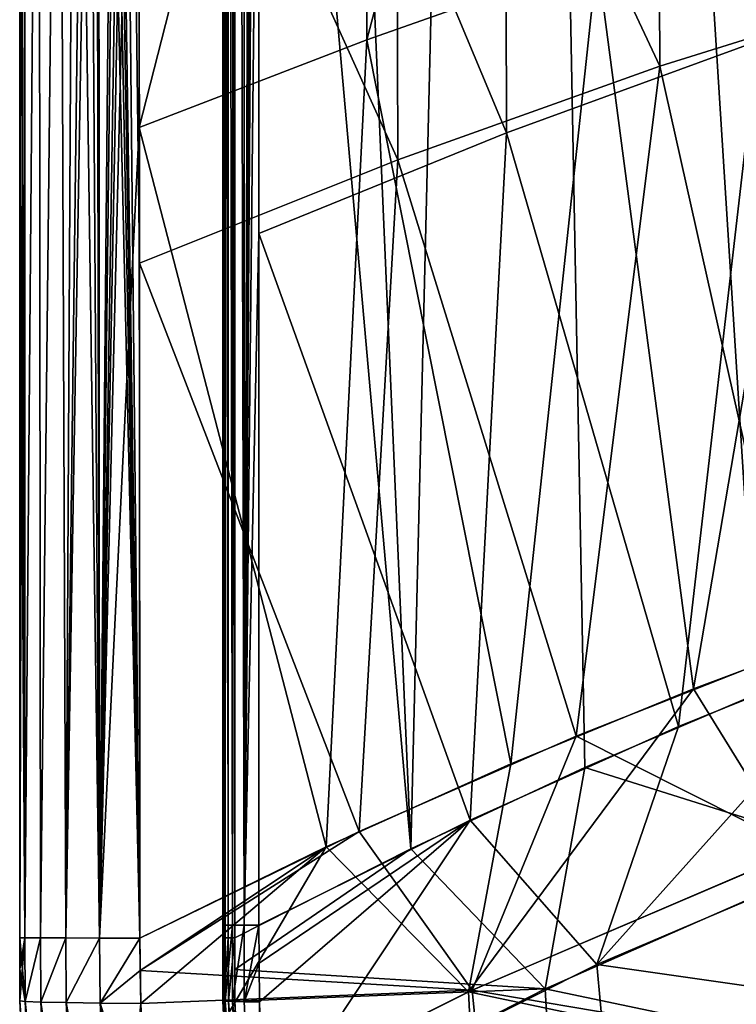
# Model space of a CAD drawing. Header units: metres. Extents: x -109 to 109, y -63 to 140.
# Tile 163 of 256: x -25 to -18.65, y -37.63 to -28.9. Entities that reach past the tile are written whole.
import ezdxf

# ---------------------------------------------------------------- set-up
doc = ezdxf.new("R2010")
doc.units = ezdxf.units.M
doc.layers.add('solid_502308_SW0001', color=7, linetype='CONTINUOUS')

msp = doc.modelspace()

# ---------------------------------------------------------------- linework, layer by layer
at = {"layer": 'solid_502308_SW0001'}
for points in [[(-23.187073, -37.041531, -8.981738), (-23.187382, -0.1, -9.000574), (-23.200001, -0.1, -8.930672)], [(-23.187073, -37.041531, -8.981738), (-23.200001, -0.1, -8.930672), (-23.200001, -18.5261, -8.920704)], [(-23.149965, -37.041565, -9.04333), (-23.151131, -0.1, -9.06166), (-23.187382, -0.1, -9.000574)], [(-23.149965, -37.041565, -9.04333), (-23.187382, -0.1, -9.000574), (-23.187073, -37.041531, -8.981738)], [(-23.160345, -11.179615, 8.8), (-23.097219, -0.1, 8.928406), (-23.113243, -36.92849, 8.880241)], [(-23.149965, -37.041565, -9.04333), (-23.093491, -37.041588, -9.087804), (-23.151131, -0.1, -9.06166)], [(-23.094622, -18.601902, -9.096863), (-23.151131, -0.1, -9.06166), (-23.093491, -37.041588, -9.087804)], [(-23.113243, -36.92849, 8.880241), (-23.097219, -0.1, 8.928406), (-23.010782, -36.92857, 9.006798)], [(-23.010782, -36.92857, 9.006798), (-23.097219, -0.1, 8.928406), (-23.002638, -0.1, 9.037434)], [(-21.532841, -36.251106, -9.881815), (-20.659061, -0.1, -10.347654), (-23.095821, -0.1, -9.10622)], [(-23.094622, -18.601902, -9.096863), (-21.532841, -36.251106, -9.881815), (-23.095821, -0.1, -9.10622)], [(-23.010782, -36.92857, 9.006798), (-23.002638, -0.1, 9.037434), (-22.884808, -0.1, 9.120704)], [(-23.010782, -36.92857, 9.006798), (-22.884808, -0.1, 9.120704), (-22.883661, -6.219721, 9.117373)], [(-19.987917, -35.531006, -10.606988), (-20.659061, -0.1, -10.347654), (-21.532841, -36.251106, -9.881815)], [(-18.46015, -34.878109, -11.266052), (-20.659061, -0.1, -10.347654), (-19.987917, -35.531006, -10.606988)], [(-18.15, -18.1, -11.420876), (-20.659061, -0.1, -10.347654), (-18.46015, -34.878109, -11.266052)], [(-24.308151, -1.100415, 10.342981), (-23.938427, -31.06074, 10.580273), (-23.942173, -25.063271, 10.581418)], [(-24.308151, -1.100415, 10.342981), (-23.934727, -37.042408, 10.579134), (-23.938427, -31.06074, 10.580273)], [(-24.299999, -12.099945, 10.344012), (-23.934727, -37.042408, 10.579134), (-24.308151, -1.100415, 10.342981)], [(-23.957495, -1.100482, -10.686028), (-24.293329, -37.042282, -10.436552), (-24.299999, -21.099623, -10.439206)], [(-23.957495, -1.100482, -10.686028), (-23.952848, -8.272745, -10.684643), (-24.293329, -37.042282, -10.436552)], [(-23.010782, -36.92857, 9.006798), (-22.883661, -6.219721, 9.117373), (-22.882523, -12.362984, 9.114064)], [(-23.952848, -8.272745, -10.684643), (-23.948236, -15.472247, -10.683257), (-24.293329, -37.042282, -10.436552)], [(-23.195423, -11.115494, 8.659508), (-23.200001, -36.928303, 8.569467), (-23.200001, -23.97971, 8.577448)], [(-23.195423, -11.115494, 8.659508), (-23.190205, -11.124994, 8.693499), (-23.200001, -36.928303, 8.569467)], [(-23.190205, -11.124994, 8.693499), (-23.181944, -11.140155, 8.731605), (-23.200001, -36.928303, 8.569467)], [(-23.181944, -11.140155, 8.731605), (-23.177904, -36.928398, 8.730795), (-23.200001, -36.928303, 8.569467)], [(-23.181944, -11.140155, 8.731605), (-23.160345, -11.179615, 8.8), (-23.177904, -36.928398, 8.730795)], [(-23.160345, -11.179615, 8.8), (-23.113243, -36.92849, 8.880241), (-23.177904, -36.928398, 8.730795)], [(-24.299999, -12.099945, 10.344012), (-24.299999, -15.099955, 10.342402), (-23.934727, -37.042408, 10.579134)], [(-23.010782, -36.92857, 9.006798), (-22.882523, -12.362984, 9.114064), (-22.88139, -18.521925, 9.110778)], [(-24.299999, -15.099955, 10.342402), (-24.299999, -18.099964, 10.340799), (-23.934727, -37.042408, 10.579134)], [(-23.948236, -15.472247, -10.683257), (-23.94599, -19.008158, -10.682578), (-24.293329, -37.042282, -10.436552)], [(-24.299999, -18.099964, 10.340799), (-24.299999, -21.099976, 10.339206), (-23.934727, -37.042408, 10.579134)], [(-23.200001, -36.928303, 8.569467), (-23.200001, -37.041496, -8.911003), (-23.200001, -18.5261, -8.920704)], [(-23.187073, -37.041531, -8.981738), (-23.200001, -18.5261, -8.920704), (-23.200001, -37.041496, -8.911003)], [(-23.200001, -23.97971, 8.577448), (-23.200001, -36.928303, 8.569467), (-23.200001, -18.5261, -8.920704)], [(-23.010782, -36.92857, 9.006798), (-22.88139, -18.521925, 9.110778), (-22.880272, -24.651125, 9.107538)], [(-23.094622, -18.601902, -9.096863), (-23.093491, -37.041588, -9.087804), (-21.532841, -36.251106, -9.881815)], [(-23.94599, -19.008158, -10.682578), (-23.943678, -22.667149, -10.681877), (-24.293329, -37.042282, -10.436552)], [(-24.299999, -21.099976, 10.339206), (-24.324715, -21.320948, 10.317617), (-24.293329, -37.042282, 10.336552)], [(-24.324642, -21.320629, -10.417684), (-24.299999, -21.099623, -10.439206), (-24.293329, -37.042282, -10.436552)], [(-24.299999, -21.099976, 10.339206), (-24.293329, -37.042282, 10.336552), (-23.934727, -37.042408, 10.579134)], [(-24.324642, -21.320629, -10.417684), (-24.293329, -37.042282, -10.436552), (-24.591328, -37.042122, -10.122481)], [(-24.3962, -21.527954, -10.351138), (-24.324642, -21.320629, -10.417684), (-24.591328, -37.042122, -10.122481)], [(-24.324715, -21.320948, 10.317617), (-24.396345, -21.528263, 10.250993), (-24.293329, -37.042282, 10.336552)], [(-24.508045, -21.710581, -10.232669), (-24.3962, -21.527954, -10.351138), (-24.591328, -37.042122, -10.122481)], [(-24.396345, -21.528263, 10.250993), (-24.508121, -21.710678, 10.132584), (-24.293329, -37.042282, 10.336552)], [(-21.950663, -22.078699, -11.696315), (-19.92791, -21.535213, -12.621984), (-21.922077, -29.080582, -11.701559)], [(-19.92791, -21.535213, -12.621984), (-19.87904, -28.360685, -12.632206), (-21.922077, -29.080582, -11.701559)], [(-24.65, -21.859934, -10.0492), (-24.508045, -21.710581, -10.232669), (-24.591328, -37.042122, -10.122481)], [(-24.508121, -21.710678, 10.132584), (-24.65, -21.859934, 9.9492), (-24.591328, -37.042122, 10.022481)], [(-24.508121, -21.710678, 10.132584), (-24.591328, -37.042122, 10.022481), (-24.293329, -37.042282, 10.336552)], [(-24.830832, -22.063345, -9.723784), (-24.65, -21.859934, -10.0492), (-24.814753, -37.041927, -9.75164)], [(-24.65, -21.859934, 9.9492), (-24.830832, -22.063345, 9.623784), (-24.814753, -37.041927, 9.65164)], [(-24.65, -21.859934, -10.0492), (-24.591328, -37.042122, -10.122481), (-24.814753, -37.041927, -9.75164)], [(-24.65, -21.859934, 9.9492), (-24.814753, -37.041927, 9.65164), (-24.591328, -37.042122, 10.022481)], [(-24.955399, -22.324551, -9.338739), (-24.830832, -22.063345, -9.723784), (-24.95314, -37.041718, -9.341406)], [(-24.830832, -22.063345, 9.623784), (-24.955399, -22.324551, 9.238739), (-24.95314, -37.041718, 9.241406)], [(-24.830832, -22.063345, -9.723784), (-24.814753, -37.041927, -9.75164), (-24.95314, -37.041718, -9.341406)], [(-24.830832, -22.063345, 9.623784), (-24.95314, -37.041718, 9.241406), (-24.814753, -37.041927, 9.65164)], [(-21.950663, -22.078699, -11.696315), (-23.939175, -29.858957, -10.680502), (-23.943678, -22.667149, -10.681877)], [(-21.950663, -22.078699, -11.696315), (-21.922077, -29.080582, -11.701559), (-23.939175, -29.858957, -10.680502)], [(-24.955399, -22.324551, -9.338739), (-24.95314, -37.041718, -9.341406), (-25, -37.041496, -8.911003)], [(-24.988647, -22.469608, -9.131546), (-24.955399, -22.324551, -9.338739), (-25, -37.041496, -8.911003)], [(-24.955399, -22.324551, 9.238739), (-24.988647, -22.469608, 9.031547), (-24.95314, -37.041718, 9.241406)], [(-25, -29.830683, -8.914744), (-25, -22.619869, -8.918556), (-24.988647, -22.469608, -9.131546)], [(-24.988647, -22.469608, -9.131546), (-25, -37.041496, -8.911003), (-25, -29.830683, -8.914744)], [(-24.988647, -22.469608, 9.031547), (-25, -22.619869, 8.818556), (-24.95314, -37.041718, 9.241406)], [(-25, -37.599998, 8.80734), (-25, -22.619869, -8.918556), (-25, -29.830683, -8.914744)], [(-25, -37.318764, 8.810022), (-25, -22.619869, -8.918556), (-25, -37.599998, 8.80734)], [(-25, -29.830683, 8.814745), (-25, -22.619869, 8.818556), (-25, -22.619869, -8.918556)], [(-25, -37.041496, 8.811004), (-25, -29.830683, 8.814745), (-25, -22.619869, -8.918556)], [(-25, -37.318764, 8.810022), (-25, -37.041496, 8.811004), (-25, -22.619869, -8.918556)], [(-24.95314, -37.041718, 9.241406), (-25, -22.619869, 8.818556), (-25, -29.830683, 8.814745)], [(-23.943678, -22.667149, -10.681877), (-23.939175, -29.858957, -10.680502), (-24.293329, -37.042282, -10.436552)], [(-18.456406, -29.093317, 11.177146), (-20.697536, -23.941015, 10.197061), (-18.481609, -23.291845, 11.176356)], [(-19.324253, -29.313208, 12.765586), (-19.350449, -23.657318, 12.763944), (-21.66449, -24.327761, 11.730519)], [(-19.324253, -29.313208, 12.765586), (-16.972452, -28.57938, 13.6821), (-19.350449, -23.657318, 12.763944)], [(-20.682167, -29.905041, 10.196342), (-22.880272, -24.651125, 9.107538), (-20.697536, -23.941015, 10.197061)], [(-18.456406, -29.093317, 11.177146), (-20.682167, -29.905041, 10.196342), (-20.697536, -23.941015, 10.197061)], [(-21.647373, -30.144876, 11.731174), (-21.66449, -24.327761, 11.730519), (-23.942173, -25.063271, 10.581418)], [(-21.647373, -30.144876, 11.731174), (-19.324253, -29.313208, 12.765586), (-21.66449, -24.327761, 11.730519)], [(-23.010782, -36.92857, 9.006798), (-22.880272, -24.651125, 9.107538), (-22.879162, -30.797001, 9.104321)], [(-20.682167, -29.905041, 10.196342), (-22.879162, -30.797001, 9.104321), (-22.880272, -24.651125, 9.107538)], [(-23.938427, -31.06074, 10.580273), (-21.647373, -30.144876, 11.731174), (-23.942173, -25.063271, 10.581418)], [(-19.87904, -28.360685, -12.632206), (-17.812439, -27.713987, -13.471454), (-19.024204, -34.833019, -12.980416)], [(-17.812439, -27.713987, -13.471454), (-17.419302, -34.233284, -13.608444), (-19.024204, -34.833019, -12.980416)], [(-21.922077, -29.080582, -11.701559), (-19.87904, -28.360685, -12.632206), (-20.645153, -35.498692, -12.285048)], [(-19.87904, -28.360685, -12.632206), (-19.024204, -34.833019, -12.980416), (-20.645153, -35.498692, -12.285048)], [(-18.162752, -34.503864, 13.224916), (-16.972452, -28.57938, 13.6821), (-19.324253, -29.313208, 12.765586)], [(-21.922077, -29.080582, -11.701559), (-22.28219, -36.233925, -11.519053), (-23.939175, -29.858957, -10.680502)], [(-21.922077, -29.080582, -11.701559), (-20.645153, -35.498692, -12.285048), (-22.28219, -36.233925, -11.519053)], [(-19.157082, -35.168751, 10.872478), (-20.682167, -29.905041, 10.196342), (-18.456406, -29.093317, 11.177146)], [(-17.331789, -34.432747, 11.616499), (-19.157082, -35.168751, 10.872478), (-18.456406, -29.093317, 11.177146)], [(-20.064913, -35.253376, 12.441101), (-19.324253, -29.313208, 12.765586), (-21.647373, -30.144876, 11.731174)], [(-20.064913, -35.253376, 12.441101), (-18.162752, -34.503864, 13.224916), (-19.324253, -29.313208, 12.765586)], [(-25, -29.830683, -8.914744), (-25, -37.599998, -8.907339), (-25, -37.599998, 8.80734)], [(-25, -37.318764, -8.910023), (-25, -29.830683, -8.914744), (-25, -37.041496, -8.911003)], [(-25, -29.830683, -8.914744), (-25, -37.318764, -8.910023), (-25, -37.599998, -8.907339)], [(-24.95314, -37.041718, 9.241406), (-25, -29.830683, 8.814745), (-25, -37.041496, 8.811004)], [(-23.939175, -29.858957, -10.680502), (-23.934727, -37.042408, -10.679134), (-24.293329, -37.042282, -10.436552)], [(-23.939175, -29.858957, -10.680502), (-22.28219, -36.233925, -11.519053), (-23.934727, -37.042408, -10.679134)], [(-21.006079, -35.998703, 10.035793), (-22.879162, -30.797001, 9.104321), (-20.682167, -29.905041, 10.196342)], [(-19.157082, -35.168751, 10.872478), (-21.006079, -35.998703, 10.035793), (-20.682167, -29.905041, 10.196342)], [(-21.989216, -36.097607, 11.560918), (-21.647373, -30.144876, 11.731174), (-23.938427, -31.06074, 10.580273)], [(-21.989216, -36.097607, 11.560918), (-20.064913, -35.253376, 12.441101), (-21.647373, -30.144876, 11.731174)], [(-23.010782, -36.92857, 9.006798), (-22.879162, -30.797001, 9.104321), (-22.878065, -36.928627, 9.101143)], [(-21.006079, -35.998703, 10.035793), (-22.878065, -36.928627, 9.101143), (-22.879162, -30.797001, 9.104321)], [(-23.934727, -37.042408, 10.579134), (-21.989216, -36.097607, 11.560918), (-23.938427, -31.06074, 10.580273)], [(-18.128485, -36.282444, -13.314356), (-19.024204, -34.833019, -12.980416), (-17.419302, -34.233284, -13.608444)], [(-19.881645, -37.276943, 10.525388), (-19.157082, -35.168751, 10.872478), (-17.331789, -34.432747, 11.616499)], [(-16.885197, -36.00359, 11.764322), (-19.881645, -37.276943, 10.525388), (-17.331789, -34.432747, 11.616499)], [(-18.066156, -36.257999, 13.238715), (-18.162752, -34.503864, 13.224916), (-20.064913, -35.253376, 12.441101)], [(-21.019196, -37.519367, -12.08459), (-20.645153, -35.498692, -12.285048), (-19.024204, -34.833019, -12.980416)], [(-18.128485, -36.282444, -13.314356), (-21.019196, -37.519367, -12.08459), (-19.024204, -34.833019, -12.980416)], [(-18.46015, -34.878109, -11.266052), (-19.987917, -35.531006, -10.606988), (-17.591745, -36.283283, -11.591715)], [(-19.881645, -37.276943, 10.525388), (-21.006079, -35.998703, 10.035793), (-19.157082, -35.168751, 10.872478)], [(-20.988428, -37.505119, 11.998724), (-20.064913, -35.253376, 12.441101), (-21.989216, -36.097607, 11.560918)], [(-20.988428, -37.505119, 11.998724), (-18.066156, -36.257999, 13.238715), (-20.064913, -35.253376, 12.441101)], [(-21.019196, -37.519367, -12.08459), (-22.28219, -36.233925, -11.519053), (-20.645153, -35.498692, -12.285048)], [(-19.987917, -35.531006, -10.606988), (-21.532841, -36.251106, -9.881815), (-20.339632, -37.491985, -10.416697)], [(-19.987917, -35.531006, -10.606988), (-20.339632, -37.491985, -10.416697), (-17.591745, -36.283283, -11.591715)], [(-22.87644, -37.266239, 9.100558), (-22.878065, -36.928627, 9.101143), (-21.006079, -35.998703, 10.035793)], [(-22.874891, -37.607975, 9.097461), (-22.87644, -37.266239, 9.100558), (-21.006079, -35.998703, 10.035793)], [(-22.840685, -38.762524, 9.084051), (-22.874891, -37.607975, 9.097461), (-21.006079, -35.998703, 10.035793)], [(-19.881645, -37.276943, 10.525388), (-22.840685, -38.762524, 9.084051), (-21.006079, -35.998703, 10.035793)], [(-16.741285, -37.725594, 11.758393), (-19.881645, -37.276943, 10.525388), (-16.885197, -36.00359, 11.764322)], [(-23.930199, -37.330963, 10.580498), (-21.989216, -36.097607, 11.560918), (-23.934727, -37.042408, 10.579134)], [(-20.988428, -37.505119, 11.998724), (-21.989216, -36.097607, 11.560918), (-23.930199, -37.330963, 10.580498)], [(-23.930199, -37.330963, -10.680498), (-23.934727, -37.042408, -10.679134), (-22.28219, -36.233925, -11.519053)], [(-23.925835, -37.6222, -10.680003), (-23.930199, -37.330963, -10.680498), (-22.28219, -36.233925, -11.519053)], [(-23.871265, -38.942558, -10.674109), (-23.925835, -37.6222, -10.680003), (-22.28219, -36.233925, -11.519053)], [(-21.019196, -37.519367, -12.08459), (-23.871265, -38.942558, -10.674109), (-22.28219, -36.233925, -11.519053)], [(-21.532841, -36.251106, -9.881815), (-23.093491, -37.041588, -9.087804), (-23.093008, -37.32201, -9.087056)], [(-21.532841, -36.251106, -9.881815), (-23.093008, -37.32201, -9.087056), (-20.339632, -37.491985, -10.416697)], [(-18.144939, -38.123856, -13.241105), (-21.019196, -37.519367, -12.08459), (-18.128485, -36.282444, -13.314356)], [(-17.906494, -38.024517, 13.235636), (-18.066156, -36.257999, 13.238715), (-20.988428, -37.505119, 11.998724)], [(-17.591745, -36.283283, -11.591715), (-20.339632, -37.491985, -10.416697), (-17.576588, -38.073044, -11.531736)], [(-23.200001, -36.928303, 8.569467), (-23.200001, -37.261299, 8.568058), (-23.200001, -37.041496, -8.911003)], [(-23.177904, -36.928398, 8.730795), (-23.200001, -37.261299, 8.568058), (-23.200001, -36.928303, 8.569467)], [(-23.177904, -36.928398, 8.730795), (-23.200001, -37.599998, 8.564197), (-23.200001, -37.261299, 8.568058)], [(-23.177904, -36.928398, 8.730795), (-23.177664, -37.602425, 8.726367), (-23.200001, -37.599998, 8.564197)], [(-23.177904, -36.928398, 8.730795), (-23.113243, -36.92849, 8.880241), (-23.177664, -37.602425, 8.726367)], [(-23.113243, -36.92849, 8.880241), (-23.112316, -37.604671, 8.876463), (-23.177664, -37.602425, 8.726367)], [(-23.113243, -36.92849, 8.880241), (-23.010782, -36.92857, 9.006798), (-23.112316, -37.604671, 8.876463)], [(-23.010782, -36.92857, 9.006798), (-23.008823, -37.606567, 9.003309), (-23.112316, -37.604671, 8.876463)], [(-23.010782, -36.92857, 9.006798), (-22.878065, -36.928627, 9.101143), (-23.008823, -37.606567, 9.003309)], [(-23.008823, -37.606567, 9.003309), (-22.878065, -36.928627, 9.101143), (-22.87644, -37.266239, 9.100558)], [(-24.95314, -37.041718, -9.341406), (-25, -37.318764, -8.910023), (-25, -37.041496, -8.911003)], [(-24.952705, -37.605415, 9.23967), (-25, -37.041496, 8.811004), (-25, -37.318764, 8.810022)], [(-24.95314, -37.041718, 9.241406), (-25, -37.041496, 8.811004), (-24.952705, -37.605415, 9.23967)], [(-24.95314, -37.041718, -9.341406), (-25, -37.599998, -8.907339), (-25, -37.318764, -8.910023)], [(-24.95314, -37.041718, -9.341406), (-24.952705, -37.605415, -9.33967), (-25, -37.599998, -8.907339)], [(-24.95314, -37.041718, -9.341406), (-24.814753, -37.041927, -9.75164), (-24.952705, -37.605415, -9.33967)], [(-24.814753, -37.041927, 9.65164), (-24.95314, -37.041718, 9.241406), (-24.952705, -37.605415, 9.23967)], [(-24.814753, -37.041927, -9.75164), (-24.813061, -37.610573, -9.751554), (-24.952705, -37.605415, -9.33967)], [(-24.814753, -37.041927, 9.65164), (-24.952705, -37.605415, 9.23967), (-24.813061, -37.610573, 9.651554)], [(-24.814753, -37.041927, -9.75164), (-24.591328, -37.042122, -10.122481), (-24.813061, -37.610573, -9.751554)], [(-24.591328, -37.042122, 10.022481), (-24.814753, -37.041927, 9.65164), (-24.813061, -37.610573, 9.651554)], [(-24.591328, -37.042122, -10.122481), (-24.587669, -37.615231, -10.123511), (-24.813061, -37.610573, -9.751554)], [(-24.591328, -37.042122, 10.022481), (-24.813061, -37.610573, 9.651554), (-24.587669, -37.615231, 10.023511)], [(-24.591328, -37.042122, -10.122481), (-24.293329, -37.042282, -10.436552), (-24.587669, -37.615231, -10.123511)], [(-24.293329, -37.042282, 10.336552), (-24.591328, -37.042122, 10.022481), (-24.587669, -37.615231, 10.023511)], [(-24.293329, -37.042282, -10.436552), (-24.287189, -37.619171, -10.437951), (-24.587669, -37.615231, -10.123511)], [(-24.293329, -37.042282, 10.336552), (-24.587669, -37.615231, 10.023511), (-24.287189, -37.619171, 10.337952)], [(-24.293329, -37.042282, -10.436552), (-23.934727, -37.042408, -10.679134), (-24.287189, -37.619171, -10.437951)], [(-24.293329, -37.042282, 10.336552), (-24.287189, -37.619171, 10.337952), (-23.934727, -37.042408, 10.579134)], [(-24.287189, -37.619171, -10.437951), (-23.934727, -37.042408, -10.679134), (-23.930199, -37.330963, -10.680498)], [(-24.287189, -37.619171, 10.337952), (-23.925835, -37.6222, 10.580003), (-23.934727, -37.042408, 10.579134)], [(-23.930199, -37.330963, 10.580498), (-23.934727, -37.042408, 10.579134), (-23.925835, -37.6222, 10.580003)], [(-23.200001, -37.261299, 8.568058), (-23.200001, -37.318764, -8.910023), (-23.200001, -37.041496, -8.911003)], [(-23.186954, -37.600891, -8.978382), (-23.200001, -37.041496, -8.911003), (-23.200001, -37.318764, -8.910023)], [(-23.187073, -37.041531, -8.981738), (-23.200001, -37.041496, -8.911003), (-23.186954, -37.600891, -8.978382)], [(-23.149965, -37.041565, -9.04333), (-23.187073, -37.041531, -8.981738), (-23.186954, -37.600891, -8.978382)], [(-23.149965, -37.041565, -9.04333), (-23.186954, -37.600891, -8.978382), (-23.149521, -37.601662, -9.040157)], [(-23.149965, -37.041565, -9.04333), (-23.149521, -37.601662, -9.040157), (-23.093491, -37.041588, -9.087804)], [(-23.149521, -37.601662, -9.040157), (-23.092606, -37.602219, -9.084577), (-23.093491, -37.041588, -9.087804)], [(-23.093491, -37.041588, -9.087804), (-23.092606, -37.602219, -9.084577), (-23.093008, -37.32201, -9.087056)], [(-23.200001, -37.261299, 8.568058), (-23.200001, -37.599998, 8.564197), (-23.200001, -37.318764, -8.910023)], [(-23.008823, -37.606567, 9.003309), (-22.87644, -37.266239, 9.100558), (-22.874891, -37.607975, 9.097461)], [(-24.952705, -37.605415, 9.23967), (-25, -37.318764, 8.810022), (-25, -37.599998, 8.80734)], [(-24.287189, -37.619171, -10.437951), (-23.930199, -37.330963, -10.680498), (-23.925835, -37.6222, -10.680003)], [(-20.988428, -37.505119, 11.998724), (-23.930199, -37.330963, 10.580498), (-23.925835, -37.6222, 10.580003)], [(-23.200001, -37.599998, 8.564197), (-23.200001, -37.599998, -8.907339), (-23.200001, -37.318764, -8.910023)], [(-23.186954, -37.600891, -8.978382), (-23.200001, -37.318764, -8.910023), (-23.200001, -37.599998, -8.907339)], [(-23.093008, -37.32201, -9.087056), (-23.092606, -37.602219, -9.084577), (-20.339632, -37.491985, -10.416697)], [(-19.720951, -39.050442, 10.514967), (-22.840685, -38.762524, 9.084051), (-19.881645, -37.276943, 10.525388)], [(-16.741285, -37.725594, 11.758393), (-19.720951, -39.050442, 10.514967), (-19.881645, -37.276943, 10.525388)], [(-23.871265, -38.942547, 10.574109), (-20.988428, -37.505119, 11.998724), (-23.925835, -37.6222, 10.580003)], [(-20.806595, -39.33173, 11.994043), (-20.988428, -37.505119, 11.998724), (-23.871265, -38.942547, 10.574109)], [(-20.924383, -39.38945, -12.039335), (-23.871265, -38.942558, -10.674109), (-21.019196, -37.519367, -12.08459)], [(-23.092606, -37.602219, -9.084577), (-23.055025, -38.879601, -9.070954), (-20.339632, -37.491985, -10.416697)], [(-20.339632, -37.491985, -10.416697), (-23.055025, -38.879601, -9.070954), (-20.24052, -39.306137, -10.375645)], [(-18.144939, -38.123856, -13.241105), (-20.924383, -39.38945, -12.039335), (-21.019196, -37.519367, -12.08459)], [(-20.806595, -39.33173, 11.994043), (-17.906494, -38.024517, 13.235636), (-20.988428, -37.505119, 11.998724)], [(-20.339632, -37.491985, -10.416697), (-20.24052, -39.306137, -10.375645), (-17.576588, -38.073044, -11.531736)], [(-25, -37.599998, 8.80734), (-25, -37.599998, -8.907339), (-24.878407, -40.053711, -8.883636)], [(-24.829649, -40.052711, -9.321928), (-24.878407, -40.053711, -8.883636), (-25, -37.599998, -8.907339)], [(-24.878408, -40.053696, 8.783637), (-25, -37.599998, 8.80734), (-24.878407, -40.053711, -8.883636)], [(-24.952705, -37.605415, -9.33967), (-24.829649, -40.052711, -9.321928), (-25, -37.599998, -8.907339)], [(-24.829651, -40.052696, 9.221929), (-25, -37.599998, 8.80734), (-24.878408, -40.053696, 8.783637)], [(-24.952705, -37.605415, 9.23967), (-25, -37.599998, 8.80734), (-24.829651, -40.052696, 9.221929)], [(-24.952705, -37.605415, -9.33967), (-24.68651, -40.042126, -9.738892), (-24.829649, -40.052711, -9.321928)], [(-24.952705, -37.605415, -9.33967), (-24.813061, -37.610573, -9.751554), (-24.68651, -40.042126, -9.738892)], [(-24.952705, -37.605415, 9.23967), (-24.829651, -40.052696, 9.221929), (-24.68651, -40.04211, 9.638891)], [(-24.813061, -37.610573, 9.651554), (-24.952705, -37.605415, 9.23967), (-24.68651, -40.04211, 9.638891)], [(-24.813061, -37.610573, -9.751554), (-24.455944, -40.022514, -10.114277), (-24.68651, -40.042126, -9.738892)], [(-24.813061, -37.610573, -9.751554), (-24.587669, -37.615231, -10.123511), (-24.455944, -40.022514, -10.114277)], [(-24.813061, -37.610573, 9.651554), (-24.68651, -40.04211, 9.638891), (-24.455944, -40.022499, 10.014277)], [(-24.587669, -37.615231, 10.023511), (-24.813061, -37.610573, 9.651554), (-24.455944, -40.022499, 10.014277)], [(-24.587669, -37.615231, -10.123511), (-24.14916, -39.994835, -10.429834), (-24.455944, -40.022514, -10.114277)], [(-24.587669, -37.615231, -10.123511), (-24.287189, -37.619171, -10.437951), (-24.14916, -39.994835, -10.429834)], [(-24.587669, -37.615231, 10.023511), (-24.455944, -40.022499, 10.014277), (-24.14916, -39.994816, 10.329835)], [(-24.287189, -37.619171, 10.337952), (-24.587669, -37.615231, 10.023511), (-24.14916, -39.994816, 10.329835)], [(-23.089113, -39.855885, 8.536564), (-23.200001, -37.599998, -8.907339), (-23.200001, -37.599998, 8.564197)], [(-23.073776, -39.875515, -8.955628), (-23.200001, -37.599998, -8.907339), (-23.087112, -39.876148, -8.883626)], [(-23.089113, -39.855885, 8.536564), (-23.087112, -39.876148, -8.883626), (-23.200001, -37.599998, -8.907339)], [(-23.186954, -37.600891, -8.978382), (-23.200001, -37.599998, -8.907339), (-23.073776, -39.875515, -8.955628)], [(-23.066139, -39.855396, 8.700789), (-23.089113, -39.855885, 8.536564), (-23.200001, -37.599998, 8.564197)], [(-23.177664, -37.602425, 8.726367), (-23.066139, -39.855396, 8.700789), (-23.200001, -37.599998, 8.564197)], [(-23.186954, -37.600891, -8.978382), (-23.073776, -39.875515, -8.955628), (-23.035488, -39.872257, -9.017967)], [(-23.149521, -37.601662, -9.040157), (-23.186954, -37.600891, -8.978382), (-23.035488, -39.872257, -9.017967)], [(-23.177664, -37.602425, 8.726367), (-22.999321, -39.850399, 8.852463), (-23.066139, -39.855396, 8.700789)], [(-23.177664, -37.602425, 8.726367), (-23.112316, -37.604671, 8.876463), (-22.999321, -39.850399, 8.852463)], [(-23.149521, -37.601662, -9.040157), (-22.977394, -39.866817, -9.062174), (-23.092606, -37.602219, -9.084577)], [(-23.149521, -37.601662, -9.040157), (-23.035488, -39.872257, -9.017967), (-22.977394, -39.866817, -9.062174)], [(-23.112316, -37.604671, 8.876463), (-22.893755, -39.841343, 8.98001), (-22.999321, -39.850399, 8.852463)], [(-23.112316, -37.604671, 8.876463), (-23.008823, -37.606567, 9.003309), (-22.893755, -39.841343, 8.98001)], [(-23.092606, -37.602219, -9.084577), (-22.977394, -39.866817, -9.062174), (-23.055025, -38.879601, -9.070954)], [(-23.008823, -37.606567, 9.003309), (-22.874891, -37.607975, 9.097461), (-22.893755, -39.841343, 8.98001)], [(-22.893755, -39.841343, 8.98001), (-22.874891, -37.607975, 9.097461), (-22.840685, -38.762524, 9.084051)], [(-24.287189, -37.619171, -10.437951), (-23.925835, -37.6222, -10.680003), (-24.14916, -39.994835, -10.429834)], [(-24.287189, -37.619171, 10.337952), (-23.871265, -38.942547, 10.574109), (-23.925835, -37.6222, 10.580003)], [(-24.287189, -37.619171, 10.337952), (-23.781082, -39.960361, 10.570222), (-23.871265, -38.942547, 10.574109)], [(-24.287189, -37.619171, 10.337952), (-24.14916, -39.994816, 10.329835), (-23.781082, -39.960361, 10.570222)], [(-24.14916, -39.994835, -10.429834), (-23.925835, -37.6222, -10.680003), (-23.871265, -38.942558, -10.674109)]]:
    msp.add_3dface(points, dxfattribs=at)

doc.saveas('drawing.dxf')
